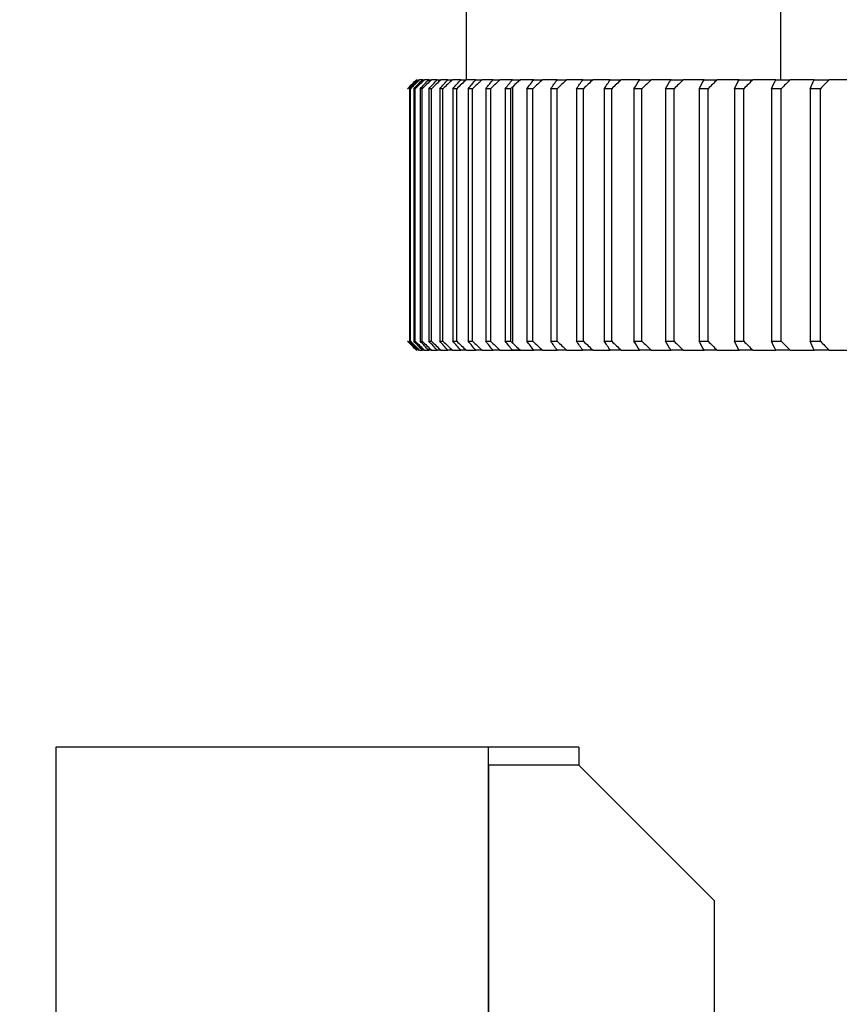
# Model space of a CAD drawing. Header units: millimetres. Extents: x 4624 to 7637, y -669 to 1387.
# Tile 30 of 84: x 5183 to 5274, y 1043 to 1152. Entities that reach past the tile are written whole.
import ezdxf

# ---------------------------------------------------------------- set-up
doc = ezdxf.new("R2010")
doc.units = ezdxf.units.MM
doc.styles.get("Standard").update_dxf_attribs({"font": 'SimSun.ttf'})
doc.dimstyles.new('ISO-25', dxfattribs={"dimscale": 2.5, "dimtxt": 8, "dimasz": 6, "dimexe": 1, "dimexo": 0, "dimgap": 1.5, "dimtad": 1, "dimtoh": 1, "dimdsep": 46, "dimtxsty": 'Standard', "dimcen": 2.5, "dimclrd": 3, "dimclre": 3, "dimclrt": 3, "dimadec": 0, "dimazin": 0, "dimtfac": 1, "dimtmove": 0, "dimatfit": 3, "dimfxl": 0, "dimarcsym": 0})

# ---------------------------------------------------------------- blocks, each defined once
blk = doc.blocks.new('*D83')
at = {"color": 3, "lineweight": -2, "transparency": 16777216}
for p, q in [((5234.31, 1170.69), (4970, 1170.69)), ((4972.5, 830.69), (4972.5, 1155.69)), ((5093.34, 815.69), (4970, 815.69))]:
    blk.add_line(p, q, dxfattribs=at)
at = {"color": 3, "lineweight": -3, "transparency": 16777216}
for points in [[(4970, 1155.69), (4975, 1155.69), (4972.5, 1170.69)], [(4970, 830.69), (4975, 830.69), (4972.5, 815.69)]]:
    blk.add_solid(points, dxfattribs=at)
at = {"layer": 'Defpoints', "color": 0, "lineweight": -3, "transparency": 16777216}
for p in [(4972.5, 1170.69), (5234.31, 1170.69), (5093.34, 815.69)]:
    blk.add_point(p, dxfattribs=at)
at = {"color": 3, "lineweight": -3, "transparency": 16777216, "insert": (4958.75, 993.19), "char_height": 20, "attachment_point": 5, "rotation": 90}
blk.add_mtext('355', dxfattribs=at)

msp = doc.modelspace()

# ---------------------------------------------------------------- linework, layer by layer
at = {"color": 7, "linetype": 'Continuous', "lineweight": 25}
for p, q in [((5232.212, 1168.685), (5232.212, 1145.685)), ((5267.103, 1145.685), (5267.103, 1168.685)), ((5227.401, 1145.685), (5227.066, 1145.685)), ((5228.069, 1145.685), (5227.61, 1145.685)), ((5229.012, 1145.685), (5228.4, 1145.685)), ((5230.198, 1145.685), (5229.436, 1145.685)), ((5231.628, 1145.685), (5230.715, 1145.685)), ((5233.299, 1145.685), (5232.237, 1145.685)), ((5235.207, 1145.685), (5233.999, 1145.685)), ((5239.726, 1145.685), (5238.23, 1145.685)), ((5242.33, 1145.685), (5240.693, 1145.685)), ((5245.158, 1145.685), (5243.383, 1145.685)), ((5248.206, 1145.685), (5246.295, 1145.685)), ((5251.468, 1145.685), (5249.425, 1145.685)), ((5254.941, 1145.685), (5252.769, 1145.685)), ((5258.619, 1145.685), (5256.32, 1145.685)), ((5262.496, 1145.685), (5260.075, 1145.685)), ((5266.565, 1145.685), (5264.026, 1145.685)), ((5270.822, 1145.685), (5268.167, 1145.685)), ((5275.259, 1145.685), (5272.493, 1145.685)), ((5225.947, 1144.685), (5225.947, 1116.685)), ((5226.043, 1116.685), (5226.043, 1144.685)), ((5226.414, 1144.685), (5226.414, 1116.685)), ((5226.574, 1116.685), (5226.574, 1144.685)), ((5227.129, 1144.685), (5227.129, 1116.685)), ((5227.354, 1116.685), (5227.354, 1144.685)), ((5228.093, 1144.685), (5228.093, 1116.685)), ((5228.381, 1116.685), (5228.381, 1144.685)), ((5229.302, 1144.685), (5229.302, 1116.685)), ((5229.653, 1116.685), (5229.653, 1144.685)), ((5230.756, 1144.685), (5230.756, 1116.685)), ((5231.17, 1116.685), (5231.17, 1144.685)), ((5232.451, 1144.685), (5232.451, 1116.685)), ((5232.927, 1116.685), (5232.927, 1144.685)), ((5234.387, 1144.685), (5234.387, 1116.685)), ((5234.924, 1144.685), (5234.924, 1116.685)), ((5236.558, 1144.685), (5236.558, 1116.685)), ((5237.156, 1144.685), (5237.156, 1116.685)), ((5237.388, 1116.47), (5237.388, 1144.901)), ((5238.963, 1144.685), (5238.963, 1116.685)), ((5239.62, 1116.685), (5239.62, 1144.685)), ((5241.597, 1144.685), (5241.597, 1116.685)), ((5242.312, 1116.685), (5242.312, 1144.685)), ((5244.456, 1144.685), (5244.456, 1116.685)), ((5245.229, 1116.685), (5245.229, 1144.685)), ((5247.536, 1144.685), (5247.536, 1116.685)), ((5248.365, 1116.685), (5248.365, 1144.685)), ((5250.832, 1144.685), (5250.832, 1116.685)), ((5251.716, 1116.685), (5251.716, 1144.685)), ((5254.34, 1144.685), (5254.34, 1116.685)), ((5255.277, 1116.685), (5255.277, 1144.685)), ((5258.053, 1144.685), (5258.053, 1116.685)), ((5259.042, 1116.685), (5259.042, 1144.685)), ((5261.966, 1144.685), (5261.966, 1116.685)), ((5263.006, 1116.685), (5263.006, 1144.685)), ((5266.072, 1144.685), (5266.072, 1116.685)), ((5267.162, 1116.685), (5267.162, 1144.685)), ((5270.367, 1144.685), (5270.367, 1116.685)), ((5271.503, 1116.685), (5271.503, 1144.685)), ((5227.066, 1115.685), (5227.386, 1115.685)), ((5227.61, 1115.685), (5228.069, 1115.685)), ((5228.4, 1115.685), (5229.012, 1115.685)), ((5229.436, 1115.685), (5230.198, 1115.685)), ((5230.715, 1115.685), (5231.628, 1115.685)), ((5232.237, 1115.685), (5233.299, 1115.685)), ((5233.999, 1115.685), (5235.207, 1115.685)), ((5237.376, 1115.685), (5239.062, 1115.685)), ((5238.23, 1115.685), (5239.726, 1115.685)), ((5240.693, 1115.685), (5242.33, 1115.685)), ((5243.383, 1115.685), (5245.158, 1115.685)), ((5246.295, 1115.685), (5248.206, 1115.685)), ((5249.425, 1115.685), (5251.468, 1115.685)), ((5252.769, 1115.685), (5254.941, 1115.685)), ((5256.32, 1115.685), (5258.619, 1115.685)), ((5260.075, 1115.685), (5262.496, 1115.685)), ((5264.026, 1115.685), (5266.565, 1115.685)), ((5268.167, 1115.685), (5270.822, 1115.685)), ((5272.493, 1115.685), (5275.259, 1115.685)), ((5234.712, 1071.685), (5186.712, 1071.685)), ((5186.712, 1071.685), (5186.712, 993.074)), ((5234.712, 993.074), (5234.712, 1071.685)), ((5244.712, 1071.685), (5234.712, 1071.685)), ((5244.712, 1071.685), (5244.712, 1069.685)), ((5244.712, 1069.685), (5234.712, 1069.685)), ((5234.712, 1069.685), (5234.712, 993.074)), ((5244.712, 1069.685), (5259.712, 1054.685)), ((5259.712, 1054.685), (5259.712, 993.074))]:
    msp.add_line(p, q, dxfattribs=at)
for points in [[(5225.729, 1144.685), (5226.059, 1145.019), (5226.391, 1145.352), (5226.724, 1145.685)], [(5226.771, 1145.685), (5226.433, 1145.352), (5226.097, 1145.019), (5225.761, 1144.685)], [(5225.947, 1144.685), (5226.271, 1145.019), (5226.597, 1145.352), (5226.924, 1145.685)], [(5227.066, 1145.685), (5226.724, 1145.352), (5226.383, 1145.019), (5226.043, 1144.685)], [(5226.414, 1144.685), (5226.732, 1145.019), (5227.052, 1145.352), (5227.373, 1145.685)], [(5227.61, 1145.685), (5227.264, 1145.352), (5226.919, 1145.019), (5226.574, 1144.685)], [(5226.724, 1145.685), (5226.733, 1145.685), (5226.749, 1145.685), (5226.771, 1145.685)], [(5226.924, 1145.685), (5226.966, 1145.685), (5227.013, 1145.685), (5227.066, 1145.685)], [(5227.129, 1144.685), (5227.441, 1145.019), (5227.754, 1145.352), (5228.069, 1145.685)], [(5228.4, 1145.685), (5228.05, 1145.352), (5227.702, 1145.019), (5227.354, 1144.685)], [(5227.373, 1145.685), (5227.446, 1145.685), (5227.525, 1145.685), (5227.61, 1145.685)], [(5228.069, 1145.685), (5228.174, 1145.685), (5228.284, 1145.685), (5228.4, 1145.685)], [(5228.093, 1144.685), (5228.397, 1145.019), (5228.703, 1145.352), (5229.012, 1145.685)], [(5229.436, 1145.685), (5229.083, 1145.352), (5228.732, 1145.019), (5228.381, 1144.685)], [(5229.012, 1145.685), (5229.147, 1145.685), (5229.288, 1145.685), (5229.436, 1145.685)], [(5229.302, 1144.685), (5229.599, 1145.019), (5229.898, 1145.352), (5230.198, 1145.685)], [(5230.715, 1145.685), (5230.361, 1145.352), (5230.007, 1145.019), (5229.653, 1144.685)], [(5230.198, 1145.685), (5230.365, 1145.685), (5230.537, 1145.685), (5230.715, 1145.685)], [(5230.756, 1144.685), (5231.045, 1145.019), (5231.335, 1145.352), (5231.628, 1145.685)], [(5232.237, 1145.685), (5231.881, 1145.352), (5231.525, 1145.019), (5231.17, 1144.685)], [(5231.628, 1145.685), (5231.825, 1145.685), (5232.028, 1145.685), (5232.237, 1145.685)], [(5232.451, 1144.685), (5232.732, 1145.019), (5233.014, 1145.352), (5233.299, 1145.685)], [(5233.999, 1145.685), (5233.641, 1145.352), (5233.284, 1145.019), (5232.927, 1144.685)], [(5233.299, 1145.685), (5233.526, 1145.685), (5233.76, 1145.685), (5233.999, 1145.685)], [(5234.387, 1144.685), (5234.658, 1145.019), (5234.931, 1145.352), (5235.207, 1145.685)], [(5235.997, 1145.685), (5235.639, 1145.352), (5235.281, 1145.019), (5234.924, 1144.685)], [(5235.207, 1145.685), (5235.465, 1145.685), (5235.728, 1145.685), (5235.997, 1145.685)], [(5237.376, 1145.685), (5236.916, 1145.685), (5236.457, 1145.685), (5235.997, 1145.685)], [(5236.558, 1144.685), (5236.82, 1145.019), (5237.084, 1145.352), (5237.351, 1145.685)], [(5237.351, 1145.685), (5237.638, 1145.685), (5237.931, 1145.685), (5238.23, 1145.685)], [(5238.23, 1145.685), (5237.949, 1145.424), (5237.668, 1145.162), (5237.388, 1144.901)], [(5238.963, 1144.685), (5239.215, 1145.019), (5239.469, 1145.352), (5239.726, 1145.685)], [(5240.693, 1145.685), (5240.335, 1145.352), (5239.978, 1145.019), (5239.62, 1144.685)], [(5239.726, 1145.685), (5240.043, 1145.685), (5240.365, 1145.685), (5240.693, 1145.685)], [(5241.597, 1144.685), (5241.839, 1145.019), (5242.083, 1145.352), (5242.33, 1145.685)], [(5243.383, 1145.685), (5243.026, 1145.352), (5242.669, 1145.019), (5242.312, 1144.685)], [(5242.33, 1145.685), (5242.675, 1145.685), (5243.026, 1145.685), (5243.383, 1145.685)], [(5244.456, 1144.685), (5244.687, 1145.019), (5244.921, 1145.352), (5245.158, 1145.685)], [(5245.158, 1145.685), (5245.532, 1145.685), (5245.911, 1145.685), (5246.295, 1145.685)], [(5246.295, 1145.685), (5245.94, 1145.352), (5245.585, 1145.019), (5245.229, 1144.685)], [(5247.536, 1144.685), (5247.757, 1145.019), (5247.98, 1145.352), (5248.206, 1145.685)], [(5248.206, 1145.685), (5248.607, 1145.685), (5249.013, 1145.685), (5249.425, 1145.685)], [(5249.425, 1145.685), (5249.072, 1145.352), (5248.719, 1145.019), (5248.365, 1144.685)], [(5250.832, 1144.685), (5251.042, 1145.019), (5251.254, 1145.352), (5251.468, 1145.685)], [(5251.468, 1145.685), (5251.897, 1145.685), (5252.33, 1145.685), (5252.769, 1145.685)], [(5252.769, 1145.685), (5252.419, 1145.352), (5252.068, 1145.019), (5251.716, 1144.685)], [(5254.34, 1144.685), (5254.537, 1145.019), (5254.738, 1145.352), (5254.941, 1145.685)], [(5254.941, 1145.685), (5255.396, 1145.685), (5255.856, 1145.685), (5256.32, 1145.685)], [(5256.32, 1145.685), (5255.973, 1145.352), (5255.626, 1145.019), (5255.277, 1144.685)], [(5258.053, 1144.685), (5258.239, 1145.019), (5258.427, 1145.352), (5258.619, 1145.685)], [(5258.619, 1145.685), (5259.099, 1145.685), (5259.585, 1145.685), (5260.075, 1145.685)], [(5260.075, 1145.685), (5259.731, 1145.352), (5259.387, 1145.019), (5259.042, 1144.685)], [(5261.966, 1144.685), (5262.139, 1145.019), (5262.316, 1145.352), (5262.496, 1145.685)], [(5262.496, 1145.685), (5263.001, 1145.685), (5263.511, 1145.685), (5264.026, 1145.685)], [(5264.026, 1145.685), (5263.687, 1145.352), (5263.347, 1145.019), (5263.006, 1144.685)], [(5266.072, 1144.685), (5266.234, 1145.019), (5266.398, 1145.352), (5266.565, 1145.685)], [(5266.565, 1145.685), (5267.095, 1145.685), (5267.629, 1145.685), (5268.167, 1145.685)], [(5268.167, 1145.685), (5267.833, 1145.352), (5267.498, 1145.019), (5267.162, 1144.685)], [(5270.367, 1144.685), (5270.515, 1145.019), (5270.667, 1145.352), (5270.822, 1145.685)], [(5270.822, 1145.685), (5271.375, 1145.685), (5271.932, 1145.685), (5272.493, 1145.685)], [(5272.493, 1145.685), (5272.165, 1145.352), (5271.835, 1145.019), (5271.503, 1144.685)], [(5225.761, 1144.685), (5225.748, 1144.685), (5225.737, 1144.685), (5225.729, 1144.685)], [(5226.043, 1144.685), (5226.008, 1144.685), (5225.976, 1144.685), (5225.947, 1144.685)], [(5226.574, 1144.685), (5226.518, 1144.685), (5226.464, 1144.685), (5226.414, 1144.685)], [(5227.354, 1144.685), (5227.276, 1144.685), (5227.201, 1144.685), (5227.129, 1144.685)], [(5228.381, 1144.685), (5228.282, 1144.685), (5228.186, 1144.685), (5228.093, 1144.685)], [(5229.653, 1144.685), (5229.534, 1144.685), (5229.416, 1144.685), (5229.302, 1144.685)], [(5231.17, 1144.685), (5231.029, 1144.685), (5230.891, 1144.685), (5230.756, 1144.685)], [(5232.927, 1144.685), (5232.766, 1144.685), (5232.607, 1144.685), (5232.451, 1144.685)], [(5234.924, 1144.685), (5234.742, 1144.685), (5234.563, 1144.685), (5234.387, 1144.685)], [(5237.156, 1144.685), (5236.954, 1144.685), (5236.755, 1144.685), (5236.558, 1144.685)], [(5237.388, 1144.901), (5237.31, 1144.829), (5237.233, 1144.757), (5237.156, 1144.685)], [(5239.62, 1144.685), (5239.398, 1144.685), (5239.179, 1144.685), (5238.963, 1144.685)], [(5242.312, 1144.685), (5242.071, 1144.685), (5241.833, 1144.685), (5241.597, 1144.685)], [(5245.229, 1144.685), (5244.969, 1144.685), (5244.711, 1144.685), (5244.456, 1144.685)], [(5248.365, 1144.685), (5248.086, 1144.685), (5247.81, 1144.685), (5247.536, 1144.685)], [(5251.716, 1144.685), (5251.419, 1144.685), (5251.125, 1144.685), (5250.832, 1144.685)], [(5255.277, 1144.685), (5254.962, 1144.685), (5254.65, 1144.685), (5254.34, 1144.685)], [(5259.042, 1144.685), (5258.71, 1144.685), (5258.38, 1144.685), (5258.053, 1144.685)], [(5263.006, 1144.685), (5262.657, 1144.685), (5262.31, 1144.685), (5261.966, 1144.685)], [(5267.162, 1144.685), (5266.796, 1144.685), (5266.433, 1144.685), (5266.072, 1144.685)], [(5271.503, 1144.685), (5271.122, 1144.685), (5270.744, 1144.685), (5270.367, 1144.685)], [(5226.724, 1115.685), (5226.391, 1116.019), (5226.059, 1116.352), (5225.729, 1116.685)], [(5225.729, 1116.685), (5225.737, 1116.685), (5225.748, 1116.685), (5225.761, 1116.685)], [(5225.761, 1116.685), (5226.097, 1116.352), (5226.433, 1116.019), (5226.771, 1115.685)], [(5226.924, 1115.685), (5226.597, 1116.019), (5226.271, 1116.352), (5225.947, 1116.685)], [(5225.947, 1116.685), (5225.976, 1116.685), (5226.008, 1116.685), (5226.043, 1116.685)], [(5226.043, 1116.685), (5226.383, 1116.352), (5226.724, 1116.019), (5227.066, 1115.685)], [(5227.373, 1115.685), (5227.052, 1116.019), (5226.732, 1116.352), (5226.414, 1116.685)], [(5226.414, 1116.685), (5226.464, 1116.685), (5226.518, 1116.685), (5226.574, 1116.685)], [(5226.574, 1116.685), (5226.919, 1116.352), (5227.264, 1116.019), (5227.61, 1115.685)], [(5228.069, 1115.685), (5227.754, 1116.019), (5227.441, 1116.352), (5227.129, 1116.685)], [(5227.129, 1116.685), (5227.201, 1116.685), (5227.276, 1116.685), (5227.354, 1116.685)], [(5227.354, 1116.685), (5227.702, 1116.352), (5228.05, 1116.019), (5228.4, 1115.685)], [(5229.012, 1115.685), (5228.703, 1116.019), (5228.397, 1116.352), (5228.093, 1116.685)], [(5228.093, 1116.685), (5228.186, 1116.685), (5228.282, 1116.685), (5228.381, 1116.685)], [(5228.381, 1116.685), (5228.732, 1116.352), (5229.083, 1116.019), (5229.436, 1115.685)], [(5230.198, 1115.685), (5229.898, 1116.019), (5229.599, 1116.352), (5229.302, 1116.685)], [(5229.302, 1116.685), (5229.416, 1116.685), (5229.534, 1116.685), (5229.653, 1116.685)], [(5229.653, 1116.685), (5230.007, 1116.352), (5230.361, 1116.019), (5230.715, 1115.685)], [(5231.628, 1115.685), (5231.335, 1116.019), (5231.045, 1116.352), (5230.756, 1116.685)], [(5230.756, 1116.685), (5230.891, 1116.685), (5231.029, 1116.685), (5231.17, 1116.685)], [(5231.17, 1116.685), (5231.525, 1116.352), (5231.881, 1116.019), (5232.237, 1115.685)], [(5233.299, 1115.685), (5233.014, 1116.019), (5232.732, 1116.352), (5232.451, 1116.685)], [(5232.451, 1116.685), (5232.607, 1116.685), (5232.766, 1116.685), (5232.927, 1116.685)], [(5232.927, 1116.685), (5233.284, 1116.352), (5233.641, 1116.019), (5233.999, 1115.685)], [(5235.207, 1115.685), (5234.931, 1116.019), (5234.658, 1116.352), (5234.387, 1116.685)], [(5234.387, 1116.685), (5234.563, 1116.685), (5234.742, 1116.685), (5234.924, 1116.685)], [(5234.924, 1116.685), (5235.281, 1116.352), (5235.639, 1116.019), (5235.997, 1115.685)], [(5237.351, 1115.685), (5237.084, 1116.019), (5236.82, 1116.352), (5236.558, 1116.685)], [(5236.558, 1116.685), (5236.755, 1116.685), (5236.954, 1116.685), (5237.156, 1116.685)], [(5237.156, 1116.685), (5237.233, 1116.614), (5237.31, 1116.542), (5237.388, 1116.47)], [(5239.726, 1115.685), (5239.469, 1116.019), (5239.215, 1116.352), (5238.963, 1116.685)], [(5238.963, 1116.685), (5239.179, 1116.685), (5239.398, 1116.685), (5239.62, 1116.685)], [(5239.62, 1116.685), (5239.978, 1116.352), (5240.335, 1116.019), (5240.693, 1115.685)], [(5242.33, 1115.685), (5242.083, 1116.019), (5241.839, 1116.352), (5241.597, 1116.685)], [(5241.597, 1116.685), (5241.833, 1116.685), (5242.071, 1116.685), (5242.312, 1116.685)], [(5242.312, 1116.685), (5242.669, 1116.352), (5243.026, 1116.019), (5243.383, 1115.685)], [(5245.158, 1115.685), (5244.921, 1116.019), (5244.687, 1116.352), (5244.456, 1116.685)], [(5244.456, 1116.685), (5244.711, 1116.685), (5244.969, 1116.685), (5245.229, 1116.685)], [(5245.229, 1116.685), (5245.585, 1116.352), (5245.94, 1116.019), (5246.295, 1115.685)], [(5248.206, 1115.685), (5247.98, 1116.019), (5247.757, 1116.352), (5247.536, 1116.685)], [(5247.536, 1116.685), (5247.81, 1116.685), (5248.086, 1116.685), (5248.365, 1116.685)], [(5248.365, 1116.685), (5248.719, 1116.352), (5249.072, 1116.019), (5249.425, 1115.685)], [(5250.832, 1116.685), (5251.125, 1116.685), (5251.419, 1116.685), (5251.716, 1116.685)], [(5251.468, 1115.685), (5251.254, 1116.019), (5251.042, 1116.352), (5250.832, 1116.685)], [(5251.716, 1116.685), (5252.068, 1116.352), (5252.419, 1116.019), (5252.769, 1115.685)], [(5254.941, 1115.685), (5254.738, 1116.019), (5254.537, 1116.352), (5254.34, 1116.685)], [(5254.34, 1116.685), (5254.65, 1116.685), (5254.962, 1116.685), (5255.277, 1116.685)], [(5255.277, 1116.685), (5255.626, 1116.352), (5255.973, 1116.019), (5256.32, 1115.685)], [(5258.619, 1115.685), (5258.427, 1116.019), (5258.239, 1116.352), (5258.053, 1116.685)], [(5258.053, 1116.685), (5258.38, 1116.685), (5258.71, 1116.685), (5259.042, 1116.685)], [(5259.042, 1116.685), (5259.387, 1116.352), (5259.731, 1116.019), (5260.075, 1115.685)], [(5262.496, 1115.685), (5262.316, 1116.019), (5262.139, 1116.352), (5261.966, 1116.685)], [(5261.966, 1116.685), (5262.31, 1116.685), (5262.657, 1116.685), (5263.006, 1116.685)], [(5263.006, 1116.685), (5263.347, 1116.352), (5263.687, 1116.019), (5264.026, 1115.685)], [(5266.072, 1116.685), (5266.433, 1116.685), (5266.796, 1116.685), (5267.162, 1116.685)], [(5266.565, 1115.685), (5266.398, 1116.019), (5266.234, 1116.352), (5266.072, 1116.685)], [(5267.162, 1116.685), (5267.498, 1116.352), (5267.833, 1116.019), (5268.167, 1115.685)], [(5270.367, 1116.685), (5270.744, 1116.685), (5271.122, 1116.685), (5271.503, 1116.685)], [(5270.822, 1115.685), (5270.667, 1116.019), (5270.515, 1116.352), (5270.367, 1116.685)], [(5271.503, 1116.685), (5271.835, 1116.352), (5272.165, 1116.019), (5272.493, 1115.685)], [(5226.771, 1115.685), (5226.749, 1115.685), (5226.733, 1115.685), (5226.724, 1115.685)], [(5227.066, 1115.685), (5227.013, 1115.685), (5226.966, 1115.685), (5226.924, 1115.685)], [(5227.61, 1115.685), (5227.525, 1115.685), (5227.446, 1115.685), (5227.373, 1115.685)], [(5228.4, 1115.685), (5228.284, 1115.685), (5228.174, 1115.685), (5228.069, 1115.685)], [(5229.436, 1115.685), (5229.288, 1115.685), (5229.147, 1115.685), (5229.012, 1115.685)], [(5230.715, 1115.685), (5230.537, 1115.685), (5230.365, 1115.685), (5230.198, 1115.685)], [(5232.237, 1115.685), (5232.028, 1115.685), (5231.825, 1115.685), (5231.628, 1115.685)], [(5233.999, 1115.685), (5233.76, 1115.685), (5233.526, 1115.685), (5233.299, 1115.685)], [(5235.997, 1115.685), (5235.728, 1115.685), (5235.465, 1115.685), (5235.207, 1115.685)], [(5235.997, 1115.685), (5236.457, 1115.685), (5236.916, 1115.685), (5237.376, 1115.685)], [(5238.23, 1115.685), (5237.931, 1115.685), (5237.638, 1115.685), (5237.351, 1115.685)], [(5237.388, 1116.47), (5237.668, 1116.208), (5237.949, 1115.947), (5238.23, 1115.685)], [(5240.693, 1115.685), (5240.365, 1115.685), (5240.043, 1115.685), (5239.726, 1115.685)], [(5243.383, 1115.685), (5243.026, 1115.685), (5242.675, 1115.685), (5242.33, 1115.685)], [(5246.295, 1115.685), (5245.911, 1115.685), (5245.532, 1115.685), (5245.158, 1115.685)], [(5249.425, 1115.685), (5249.013, 1115.685), (5248.607, 1115.685), (5248.206, 1115.685)], [(5252.769, 1115.685), (5252.33, 1115.685), (5251.897, 1115.685), (5251.468, 1115.685)], [(5256.32, 1115.685), (5255.856, 1115.685), (5255.396, 1115.685), (5254.941, 1115.685)], [(5260.075, 1115.685), (5259.585, 1115.685), (5259.099, 1115.685), (5258.619, 1115.685)], [(5264.026, 1115.685), (5263.511, 1115.685), (5263.001, 1115.685), (5262.496, 1115.685)], [(5268.167, 1115.685), (5267.629, 1115.685), (5267.095, 1115.685), (5266.565, 1115.685)], [(5272.493, 1115.685), (5271.932, 1115.685), (5271.375, 1115.685), (5270.822, 1115.685)]]:
    msp.add_open_spline(points, degree=3, dxfattribs=at)

# ---------------------------------------------------------------- dimensions: what is measured, and where the dimension line sits
at = {"lineweight": -3}
dim = msp.add_linear_dim(base=(4972.504, 1170.685), p1=(5093.336, 815.685), p2=(5234.312, 1170.685), angle=90, dimstyle='ISO-25', dxfattribs=at)
dim.commit()
dim.dimension.update_dxf_attribs({"geometry": '*D83', "text_midpoint": (4958.754, 993.185)})

doc.saveas('drawing.dxf')
